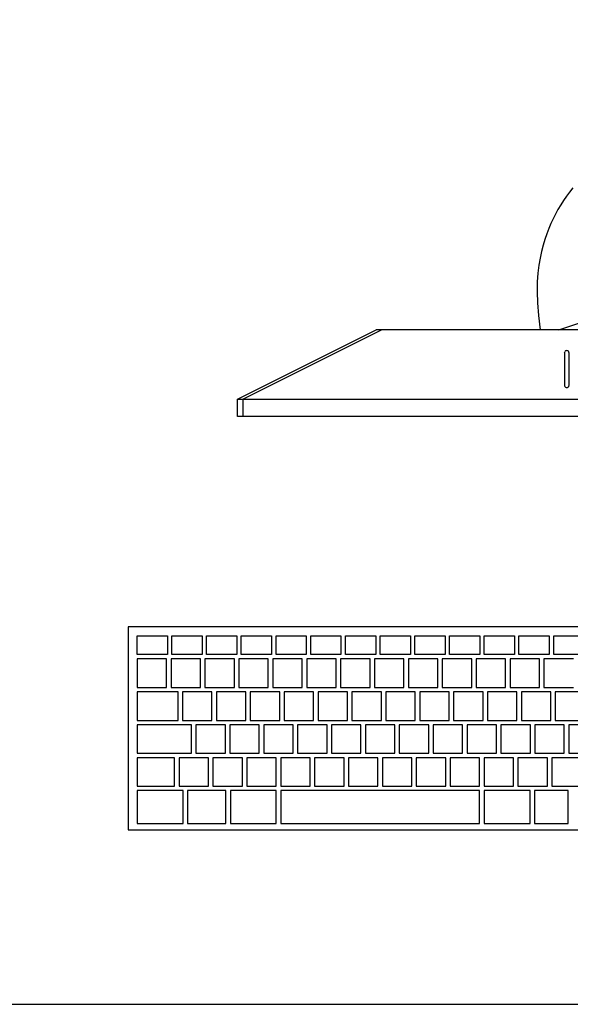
# Model space of a CAD drawing. Header units: inches. Extents: x 38 to 872, y -154 to 346.
# Tile 17 of 99: x 332 to 364, y 153 to 210. Entities that reach past the tile are written whole.
import ezdxf

# ---------------------------------------------------------------- set-up
doc = ezdxf.new("R2010")
doc.units = ezdxf.units.IN
doc.header["$MEASUREMENT"] = 0
doc.layers.add('Edges', color=7, linetype='Continuous')
doc.styles.get("Standard").update_dxf_attribs({"font": 'arial.ttf'})

# ---------------------------------------------------------------- blocks, each defined once
blk = doc.blocks.new('Mesa')
blk.add_lwpolyline([(145.59, 115.783), (7.5, 115.783, 0.414214), (0, 108.283), (0, 7.5, 0.414214), (7.5, 0), (145.59, 0, 0.414214), (153.09, 7.5), (153.09, 108.283, 0.414214)], format="xyb", close=True)
for tag, p, flags in [('ID', (4.63, 109.471), 1), ('PC_DISPONIBLES', (4.666, 106.305), 3), ('PC_ACTUALES', (4.642, 104.708), 1)]:
    blk.add_attdef(tag, p, '', height=1, dxfattribs=dict(flags=flags))
blk.add_attdef('POSICION', (4.604, 107.926), '', height=1)
blk = doc.blocks.new('Monitor')
at = {"layer": 'Edges'}
for p, q in [((-7.98, -2.239), (-3.948, -0.88)), ((-26.873, -6.314), (-18.71, -2.239)), ((-26.873, -6.314), (-18.722, -2.239)), ((-18.382, -2.239), (-26.533, -6.314)), ((-18.71, -2.239), (-18.722, -2.239)), ((-18.382, -2.239), (-18.71, -2.239)), ((-9.083, -2.239), (-18.382, -2.239)), ((-7.98, -2.239), (-9.083, -2.239)), ((8.235, -2.239), (-7.98, -2.239)), ((-7.549, -3.466), (-7.582, -3.48)), ((-7.514, -3.462), (-7.549, -3.466)), ((-7.479, -3.466), (-7.514, -3.462)), ((-7.446, -3.48), (-7.479, -3.466)), ((-7.645, -3.562), (-7.65, -3.597)), ((-7.65, -3.597), (-7.65, -5.499)), ((-7.645, -3.562), (-7.632, -3.529)), ((-7.61, -3.501), (-7.632, -3.529)), ((-7.582, -3.48), (-7.61, -3.501)), ((-7.418, -3.501), (-7.446, -3.48)), ((-7.397, -3.529), (-7.418, -3.501)), ((-7.383, -3.562), (-7.397, -3.529)), ((-7.378, -3.597), (-7.383, -3.562)), ((-7.378, -5.499), (-7.378, -3.597)), ((-7.65, -5.499), (-7.645, -5.534)), ((-7.645, -5.534), (-7.632, -5.567)), ((-7.632, -5.567), (-7.61, -5.595)), ((-7.61, -5.595), (-7.582, -5.617)), ((-7.582, -5.617), (-7.549, -5.631)), ((-7.549, -5.631), (-7.514, -5.635)), ((-7.514, -5.635), (-7.479, -5.631)), ((-7.479, -5.631), (-7.446, -5.617)), ((-7.446, -5.617), (-7.418, -5.595)), ((-7.418, -5.595), (-7.397, -5.567)), ((-7.397, -5.567), (-7.383, -5.534)), ((-7.383, -5.534), (-7.378, -5.499)), ((-26.873, -7.333), (-26.873, -6.314)), ((-26.873, -6.314), (-26.533, -6.314)), ((-26.533, -6.314), (26.788, -6.314)), ((-26.533, -7.333), (-26.533, -6.314)), ((-26.533, -7.333), (-26.873, -7.333)), ((-5.637, -7.333), (-26.533, -7.333))]:
    blk.add_line(p, q, dxfattribs=at)
blk.add_lwpolyline([(-7.154, 6.103), (-7.345, 5.862), (-7.529, 5.614), (-7.704, 5.362), (-7.87, 5.103), (-8.029, 4.839), (-8.178, 4.57), (-8.319, 4.293), (-8.452, 4.008), (-8.576, 3.711), (-8.692, 3.4), (-8.801, 3.074), (-8.901, 2.73), (-8.995, 2.367), (-9.08, 1.98), (-9.154, 1.56), (-9.211, 1.098), (-9.246, 0.581), (-9.256, 0), (-9.235, -0.657), (-9.179, -1.399), (-9.083, -2.239)], dxfattribs=at)
for tag, p in [('ID', (-2.845, 6.929)), ('PUESTO', (-2.849, 6.664)), ('MARCA', (-2.82, 6.376))]:
    blk.add_attdef(tag, p, '', height=0.2)
at = {"flags": 9}
blk.add_attdef('TIEMPO_DE_USO', (-2.848, 6.11), '', height=0.2, dxfattribs=at)
blk = doc.blocks.new('Keyboard')
for p, q in [((0, 11.93), (0, 0)), ((45, 11.93), (0, 11.93)), ((0.523, 11.407), (2.302, 11.407)), ((0.523, 10.308), (0.523, 11.407)), ((2.302, 11.407), (2.302, 10.308)), ((2.564, 11.407), (4.342, 11.407)), ((2.564, 10.308), (2.564, 11.407)), ((4.342, 11.407), (4.342, 10.308)), ((4.604, 11.407), (6.382, 11.407)), ((4.604, 10.308), (4.604, 11.407)), ((6.382, 11.407), (6.382, 10.308)), ((6.644, 11.407), (8.423, 11.407)), ((6.644, 10.308), (6.644, 11.407)), ((8.423, 11.407), (8.423, 10.308)), ((8.684, 11.407), (10.463, 11.407)), ((8.684, 10.308), (8.684, 11.407)), ((10.463, 11.407), (10.463, 10.308)), ((10.725, 11.407), (12.503, 11.407)), ((10.725, 10.308), (10.725, 11.407)), ((12.503, 11.407), (12.503, 10.308)), ((12.765, 11.407), (14.544, 11.407)), ((12.765, 10.308), (12.765, 11.407)), ((14.544, 11.407), (14.544, 10.308)), ((14.805, 11.407), (16.584, 11.407)), ((14.805, 10.308), (14.805, 11.407)), ((16.584, 11.407), (16.584, 10.308)), ((16.846, 11.407), (18.624, 11.407)), ((16.846, 10.308), (16.846, 11.407)), ((18.624, 11.407), (18.624, 10.308)), ((18.886, 11.407), (20.664, 11.407)), ((18.886, 10.308), (18.886, 11.407)), ((20.664, 11.407), (20.664, 10.308)), ((20.926, 11.407), (22.705, 11.407)), ((20.926, 10.308), (20.926, 11.407)), ((22.705, 11.407), (22.705, 10.308)), ((22.966, 11.407), (24.745, 11.407)), ((22.966, 10.308), (22.966, 11.407)), ((24.745, 11.407), (24.745, 10.308)), ((25.007, 11.407), (26.785, 11.407)), ((25.007, 10.308), (25.007, 11.407)), ((2.302, 10.308), (0.523, 10.308)), ((2.254, 10.047), (0.523, 10.047)), ((0.523, 10.047), (0.523, 8.372)), ((2.254, 8.372), (2.254, 10.047)), ((4.246, 10.047), (2.516, 10.047)), ((2.516, 10.047), (2.516, 8.372)), ((4.342, 10.308), (2.564, 10.308)), ((4.246, 8.372), (4.246, 10.047)), ((6.239, 10.047), (4.508, 10.047)), ((4.508, 10.047), (4.508, 8.372)), ((6.382, 10.308), (4.604, 10.308)), ((6.239, 8.372), (6.239, 10.047)), ((8.231, 10.047), (6.5, 10.047)), ((6.5, 10.047), (6.5, 8.372)), ((8.423, 10.308), (6.644, 10.308)), ((8.231, 8.372), (8.231, 10.047)), ((10.224, 10.047), (8.493, 10.047)), ((8.493, 10.047), (8.493, 8.372)), ((10.463, 10.308), (8.684, 10.308)), ((10.224, 8.372), (10.224, 10.047)), ((12.216, 10.047), (10.485, 10.047)), ((10.485, 10.047), (10.485, 8.372)), ((12.503, 10.308), (10.725, 10.308)), ((12.216, 8.372), (12.216, 10.047)), ((14.208, 10.047), (12.478, 10.047)), ((12.478, 10.047), (12.478, 8.372)), ((14.544, 10.308), (12.765, 10.308)), ((14.208, 8.372), (14.208, 10.047)), ((16.201, 10.047), (14.47, 10.047)), ((14.47, 10.047), (14.47, 8.372)), ((16.584, 10.308), (14.805, 10.308)), ((16.201, 8.372), (16.201, 10.047)), ((18.193, 10.047), (16.462, 10.047)), ((16.462, 10.047), (16.462, 8.372)), ((18.624, 10.308), (16.846, 10.308)), ((18.193, 8.372), (18.193, 10.047)), ((20.186, 10.047), (18.455, 10.047)), ((18.455, 10.047), (18.455, 8.372)), ((20.664, 10.308), (18.886, 10.308)), ((20.186, 8.372), (20.186, 10.047)), ((22.178, 10.047), (20.447, 10.047)), ((20.447, 10.047), (20.447, 8.372)), ((22.705, 10.308), (20.926, 10.308)), ((22.178, 8.372), (22.178, 10.047)), ((24.17, 10.047), (22.44, 10.047)), ((22.44, 10.047), (22.44, 8.372)), ((24.745, 10.308), (22.966, 10.308)), ((24.17, 8.372), (24.17, 10.047)), ((26.163, 10.047), (24.432, 10.047)), ((24.432, 10.047), (24.432, 8.372)), ((26.785, 10.308), (25.007, 10.308)), ((0.523, 8.372), (2.254, 8.372)), ((2.924, 8.111), (0.523, 8.111)), ((0.523, 8.111), (0.523, 6.436)), ((2.924, 8.111), (0.523, 8.111)), ((0.523, 8.111), (0.523, 6.436)), ((2.924, 8.111), (0.523, 8.111)), ((0.523, 8.111), (0.523, 6.436)), ((2.924, 8.111), (0.523, 8.111)), ((0.523, 8.111), (0.523, 6.436)), ((2.924, 8.111), (0.523, 8.111)), ((0.523, 8.111), (0.523, 6.436)), ((2.924, 8.111), (0.523, 8.111)), ((0.523, 8.111), (0.523, 6.436)), ((2.924, 8.111), (0.523, 8.111)), ((0.523, 8.111), (0.523, 6.436)), ((2.924, 8.111), (0.523, 8.111)), ((0.523, 8.111), (0.523, 6.436)), ((2.924, 8.111), (0.523, 8.111)), ((0.523, 8.111), (0.523, 6.436)), ((2.924, 8.111), (0.523, 8.111)), ((0.523, 8.111), (0.523, 6.436)), ((2.924, 8.111), (0.523, 8.111)), ((0.523, 8.111), (0.523, 6.436)), ((2.924, 8.111), (0.523, 8.111)), ((0.523, 8.111), (0.523, 6.436)), ((2.924, 8.111), (0.523, 8.111)), ((0.523, 8.111), (0.523, 6.436)), ((2.516, 8.372), (4.246, 8.372)), ((2.924, 6.436), (2.924, 8.111)), ((2.924, 6.436), (2.924, 8.111)), ((2.924, 6.436), (2.924, 8.111)), ((2.924, 6.436), (2.924, 8.111)), ((2.924, 6.436), (2.924, 8.111)), ((2.924, 6.436), (2.924, 8.111)), ((2.924, 6.436), (2.924, 8.111)), ((2.924, 6.436), (2.924, 8.111)), ((2.924, 6.436), (2.924, 8.111)), ((2.924, 6.436), (2.924, 8.111)), ((2.924, 6.436), (2.924, 8.111)), ((2.924, 6.436), (2.924, 8.111)), ((2.924, 6.436), (2.924, 8.111)), ((4.917, 8.111), (3.186, 8.111)), ((3.186, 8.111), (3.186, 6.436)), ((4.508, 8.372), (6.239, 8.372)), ((4.917, 6.436), (4.917, 8.111)), ((6.909, 8.111), (5.178, 8.111)), ((5.178, 8.111), (5.178, 6.436)), ((6.5, 8.372), (8.231, 8.372)), ((6.909, 6.436), (6.909, 8.111)), ((8.902, 8.111), (7.171, 8.111)), ((7.171, 8.111), (7.171, 6.436)), ((8.493, 8.372), (10.224, 8.372)), ((8.902, 6.436), (8.902, 8.111)), ((10.894, 8.111), (9.163, 8.111)), ((9.163, 8.111), (9.163, 6.436)), ((10.485, 8.372), (12.216, 8.372)), ((10.894, 6.436), (10.894, 8.111)), ((12.886, 8.111), (11.156, 8.111)), ((11.156, 8.111), (11.156, 6.436)), ((12.478, 8.372), (14.208, 8.372)), ((12.886, 6.436), (12.886, 8.111)), ((14.879, 8.111), (13.148, 8.111)), ((13.148, 8.111), (13.148, 6.436)), ((14.47, 8.372), (16.201, 8.372)), ((14.879, 6.436), (14.879, 8.111)), ((16.871, 8.111), (15.14, 8.111)), ((15.14, 8.111), (15.14, 6.436)), ((16.462, 8.372), (18.193, 8.372)), ((16.871, 6.436), (16.871, 8.111)), ((18.864, 8.111), (17.133, 8.111)), ((17.133, 8.111), (17.133, 6.436)), ((18.455, 8.372), (20.186, 8.372)), ((18.864, 6.436), (18.864, 8.111)), ((20.856, 8.111), (19.125, 8.111)), ((19.125, 8.111), (19.125, 6.436)), ((20.447, 8.372), (22.178, 8.372)), ((20.856, 6.436), (20.856, 8.111)), ((22.848, 8.111), (21.118, 8.111)), ((21.118, 8.111), (21.118, 6.436)), ((22.44, 8.372), (24.17, 8.372)), ((22.848, 6.436), (22.848, 8.111)), ((24.841, 8.111), (23.11, 8.111)), ((23.11, 8.111), (23.11, 6.436)), ((24.432, 8.372), (26.163, 8.372)), ((24.841, 6.436), (24.841, 8.111)), ((26.833, 8.111), (25.102, 8.111)), ((25.102, 8.111), (25.102, 6.436)), ((0.523, 6.436), (2.924, 6.436)), ((0.523, 6.436), (2.924, 6.436)), ((0.523, 6.436), (2.924, 6.436)), ((0.523, 6.436), (2.924, 6.436)), ((0.523, 6.436), (2.924, 6.436)), ((0.523, 6.436), (2.924, 6.436)), ((0.523, 6.436), (2.924, 6.436)), ((0.523, 6.436), (2.924, 6.436)), ((0.523, 6.436), (2.924, 6.436)), ((0.523, 6.436), (2.924, 6.436)), ((0.523, 6.436), (2.924, 6.436)), ((0.523, 6.436), (2.924, 6.436)), ((0.523, 6.436), (2.924, 6.436)), ((3.186, 6.436), (4.917, 6.436)), ((5.178, 6.436), (6.909, 6.436)), ((7.171, 6.436), (8.902, 6.436)), ((9.163, 6.436), (10.894, 6.436)), ((11.156, 6.436), (12.886, 6.436)), ((13.148, 6.436), (14.879, 6.436)), ((15.14, 6.436), (16.871, 6.436)), ((17.133, 6.436), (18.864, 6.436)), ((19.125, 6.436), (20.856, 6.436)), ((21.118, 6.436), (22.848, 6.436)), ((23.11, 6.436), (24.841, 6.436)), ((25.102, 6.436), (26.833, 6.436)), ((3.715, 6.175), (0.523, 6.175)), ((0.523, 6.175), (0.523, 4.5)), ((3.715, 4.5), (3.715, 6.175)), ((5.707, 6.175), (3.976, 6.175)), ((3.976, 6.175), (3.976, 4.5)), ((5.707, 4.5), (5.707, 6.175)), ((7.7, 6.175), (5.969, 6.175)), ((5.969, 6.175), (5.969, 4.5)), ((7.7, 4.5), (7.7, 6.175)), ((9.692, 6.175), (7.961, 6.175)), ((7.961, 6.175), (7.961, 4.5)), ((9.692, 4.5), (9.692, 6.175)), ((11.684, 6.175), (9.954, 6.175)), ((9.954, 6.175), (9.954, 4.5)), ((11.684, 4.5), (11.684, 6.175)), ((13.677, 6.175), (11.946, 6.175)), ((11.946, 6.175), (11.946, 4.5)), ((13.677, 4.5), (13.677, 6.175)), ((15.669, 6.175), (13.938, 6.175)), ((13.938, 6.175), (13.938, 4.5)), ((15.669, 4.5), (15.669, 6.175)), ((17.662, 6.175), (15.931, 6.175)), ((15.931, 6.175), (15.931, 4.5)), ((17.662, 4.5), (17.662, 6.175)), ((19.654, 6.175), (17.923, 6.175)), ((17.923, 6.175), (17.923, 4.5)), ((19.654, 4.5), (19.654, 6.175)), ((21.646, 6.175), (19.916, 6.175)), ((19.916, 6.175), (19.916, 4.5)), ((21.646, 4.5), (21.646, 6.175)), ((23.639, 6.175), (21.908, 6.175)), ((21.908, 6.175), (21.908, 4.5)), ((23.639, 4.5), (23.639, 6.175)), ((25.631, 6.175), (23.9, 6.175)), ((23.9, 6.175), (23.9, 4.5)), ((25.631, 4.5), (25.631, 6.175)), ((27.624, 6.175), (25.893, 6.175)), ((25.893, 6.175), (25.893, 4.5)), ((0.523, 4.5), (3.715, 4.5)), ((2.722, 4.239), (0.523, 4.239)), ((0.523, 4.239), (0.523, 2.564)), ((2.722, 2.564), (2.722, 4.239)), ((4.714, 4.239), (2.983, 4.239)), ((2.983, 4.239), (2.983, 2.564)), ((3.976, 4.5), (5.707, 4.5)), ((4.714, 2.564), (4.714, 4.239)), ((6.706, 4.239), (4.976, 4.239)), ((4.976, 4.239), (4.976, 2.564)), ((5.969, 4.5), (7.7, 4.5)), ((6.706, 2.564), (6.706, 4.239)), ((8.699, 4.239), (6.968, 4.239)), ((6.968, 4.239), (6.968, 2.564)), ((7.961, 4.5), (9.692, 4.5)), ((8.699, 2.564), (8.699, 4.239)), ((10.691, 4.239), (8.96, 4.239)), ((8.96, 4.239), (8.96, 2.564)), ((9.954, 4.5), (11.684, 4.5)), ((10.691, 2.564), (10.691, 4.239)), ((12.684, 4.239), (10.953, 4.239)), ((10.953, 4.239), (10.953, 2.564)), ((11.946, 4.5), (13.677, 4.5)), ((12.684, 2.564), (12.684, 4.239)), ((14.676, 4.239), (12.945, 4.239)), ((12.945, 4.239), (12.945, 2.564)), ((13.938, 4.5), (15.669, 4.5)), ((14.676, 2.564), (14.676, 4.239)), ((16.668, 4.239), (14.938, 4.239)), ((14.938, 4.239), (14.938, 2.564)), ((15.931, 4.5), (17.662, 4.5)), ((16.668, 2.564), (16.668, 4.239)), ((18.661, 4.239), (16.93, 4.239)), ((16.93, 4.239), (16.93, 2.564)), ((17.923, 4.5), (19.654, 4.5)), ((18.661, 2.564), (18.661, 4.239)), ((20.653, 4.239), (18.922, 4.239)), ((18.922, 4.239), (18.922, 2.564)), ((19.916, 4.5), (21.646, 4.5)), ((20.653, 2.564), (20.653, 4.239)), ((22.646, 4.239), (20.915, 4.239)), ((20.915, 4.239), (20.915, 2.564)), ((21.908, 4.5), (23.639, 4.5)), ((22.646, 2.564), (22.646, 4.239)), ((24.638, 4.239), (22.907, 4.239)), ((22.907, 4.239), (22.907, 2.564)), ((23.9, 4.5), (25.631, 4.5)), ((24.638, 2.564), (24.638, 4.239)), ((28.826, 4.239), (24.9, 4.239)), ((24.9, 4.239), (24.9, 2.564)), ((25.893, 4.5), (27.624, 4.5)), ((0.523, 2.564), (2.722, 2.564)), ((2.983, 2.564), (4.714, 2.564)), ((4.976, 2.564), (6.706, 2.564)), ((6.968, 2.564), (8.699, 2.564)), ((8.96, 2.564), (10.691, 2.564)), ((10.953, 2.564), (12.684, 2.564)), ((12.945, 2.564), (14.676, 2.564)), ((14.938, 2.564), (16.668, 2.564)), ((16.93, 2.564), (18.661, 2.564)), ((18.922, 2.564), (20.653, 2.564)), ((20.915, 2.564), (22.646, 2.564)), ((22.907, 2.564), (24.638, 2.564)), ((24.9, 2.564), (28.826, 2.564)), ((3.224, 2.303), (0.523, 2.303)), ((0.523, 2.303), (0.523, 0.367)), ((3.224, 0.367), (3.224, 2.303)), ((5.736, 2.303), (3.486, 2.303)), ((3.486, 2.303), (3.486, 0.367)), ((5.736, 0.367), (5.736, 2.303)), ((8.699, 2.303), (5.998, 2.303)), ((5.998, 2.303), (5.998, 0.367)), ((8.699, 0.367), (8.699, 2.303)), ((20.653, 2.303), (8.96, 2.303)), ((8.96, 2.303), (8.96, 0.367)), ((20.653, 0.367), (20.653, 2.303)), ((23.616, 2.303), (20.915, 2.303)), ((20.915, 2.303), (20.915, 0.367)), ((23.616, 0.367), (23.616, 2.303)), ((25.863, 2.303), (23.878, 2.303)), ((23.878, 2.303), (23.878, 0.367)), ((25.863, 0.367), (25.863, 2.303)), ((0, 0), (45, 0)), ((0.523, 0.367), (3.224, 0.367)), ((3.486, 0.367), (5.736, 0.367)), ((5.998, 0.367), (8.699, 0.367)), ((8.96, 0.367), (20.653, 0.367)), ((20.915, 0.367), (23.616, 0.367)), ((23.878, 0.367), (25.863, 0.367))]:
    blk.add_line(p, q)
for tag, p in [('PUESTO', (29.69, 5.684)), ('MARCA', (29.697, 5.423))]:
    blk.add_attdef(tag, p, '', height=0.2)
for tag, p, flags in [('ID', (29.697, 5.959), 5), ('TIEMPO_DE_USO', (29.675, 5.162), 1)]:
    blk.add_attdef(tag, p, '', height=0.2, dxfattribs=dict(flags=flags))

msp = doc.modelspace()

# ---------------------------------------------------------------- block references
for name, p in [('Mesa', (259.645, 152.507)), ('Monitor', (371.611, 194.402)), ('Keyboard', (338.324, 162.767))]:
    msp.add_blockref(name, p)

doc.saveas('drawing.dxf')
